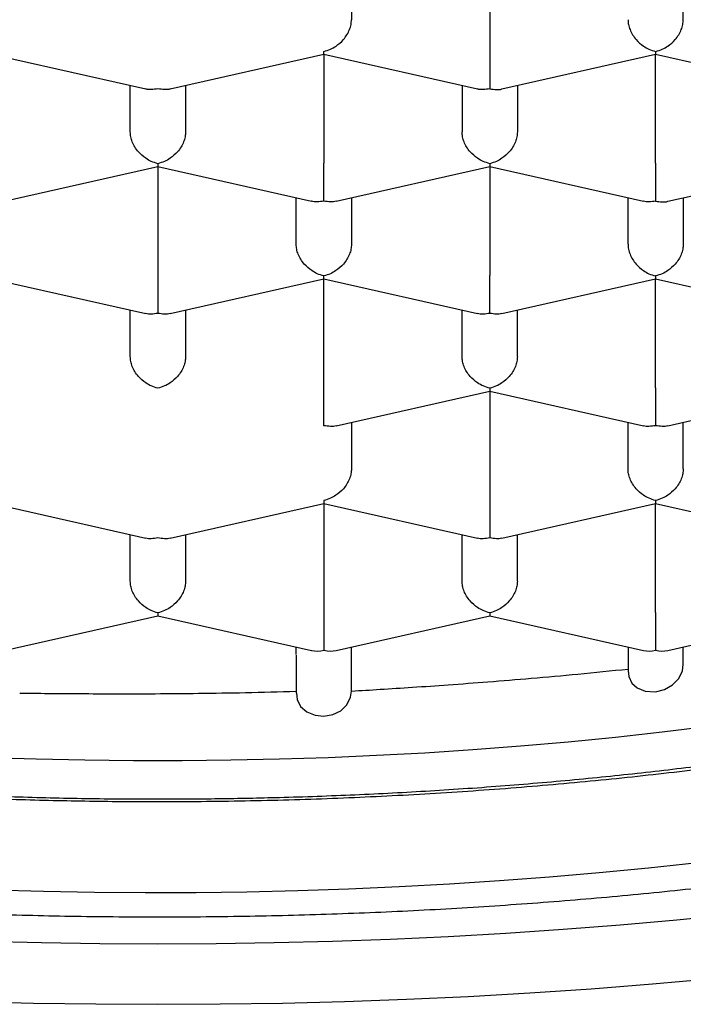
# Model space of a CAD drawing. Header units: millimetres. Extents: x 8 to 743, y 12 to 692.
# Tile 13 of 56: x 281.15 to 284.15, y 557.15 to 561.6. Entities that reach past the tile are written whole.
import ezdxf

# ---------------------------------------------------------------- set-up
doc = ezdxf.new("R2010")
doc.units = ezdxf.units.MM

msp = doc.modelspace()

# ---------------------------------------------------------------- linework, layer by layer
at = {"color": 7, "linetype": 'Continuous', "lineweight": 30}
for p, q in [((283.2761, 561.9481), (283.2761, 561.4559)), ((282.6511, 561.8071), (282.6511, 561.5968)), ((284.1511, 561.5968), (284.1511, 561.8071)), ((281.0258, 561.4406), (281.7208, 561.2838)), ((281.8313, 561.2838), (282.5263, 561.4406)), ((282.5261, 561.4405), (282.5261, 560.9483)), ((282.5263, 561.4405), (283.2208, 561.2838)), ((283.3308, 561.2837), (284.0259, 561.4405)), ((284.0258, 561.4406), (284.7208, 561.2838)), ((284.0261, 560.9483), (284.0261, 561.4405)), ((281.6511, 561.0893), (281.6511, 561.2995)), ((281.9011, 561.2995), (281.9011, 561.0893)), ((283.1511, 561.2995), (283.1511, 561.0893)), ((283.4011, 561.2995), (283.4011, 561.0893)), ((281.0813, 560.7762), (281.7759, 560.9329)), ((281.7758, 560.933), (282.4708, 560.7762)), ((281.7761, 560.9329), (281.7761, 560.4407)), ((282.5813, 560.7762), (283.2759, 560.9329)), ((283.2758, 560.933), (283.9708, 560.7762)), ((283.2761, 560.9329), (283.2761, 560.4407)), ((284.0808, 560.7761), (284.7759, 560.9329)), ((282.4011, 560.5817), (282.4011, 560.7919)), ((282.6511, 560.7919), (282.6511, 560.5817)), ((283.9011, 560.5817), (283.9011, 560.7919)), ((284.1511, 560.7919), (284.1511, 560.5817)), ((281.0258, 560.4254), (281.7208, 560.2686)), ((281.8313, 560.2686), (282.5263, 560.4254)), ((282.5261, 559.9331), (282.5261, 560.4254)), ((282.5263, 560.4253), (283.2208, 560.2686)), ((283.3313, 560.2686), (284.0259, 560.4253)), ((284.0258, 560.4254), (284.7208, 560.2686)), ((284.0261, 559.9331), (284.0261, 560.4254)), ((281.6511, 560.0741), (281.6511, 560.2844)), ((281.9011, 560.2844), (281.9011, 560.0741)), ((283.1511, 560.0741), (283.1511, 560.2844)), ((283.4011, 560.0741), (283.4011, 560.2844)), ((282.5813, 559.761), (283.2759, 559.9177)), ((283.2758, 559.9178), (283.9708, 559.761)), ((283.2761, 559.9178), (283.2761, 559.4256)), ((284.0813, 559.761), (284.7759, 559.9177)), ((282.6511, 559.7768), (282.6511, 559.5665)), ((283.9011, 559.5665), (283.9011, 559.7768)), ((284.1511, 559.5665), (284.1511, 559.7768)), ((281.0258, 559.4103), (281.7208, 559.2535)), ((281.8313, 559.2535), (282.5259, 559.4102)), ((282.5258, 559.4103), (283.2208, 559.2535)), ((282.5261, 559.4102), (282.5261, 558.918)), ((283.3313, 559.2535), (284.0259, 559.4102)), ((284.0258, 559.4103), (284.7208, 559.2535)), ((284.0261, 558.918), (284.0261, 559.4102)), ((281.6511, 559.059), (281.6511, 559.2692)), ((281.9011, 559.2692), (281.9011, 559.059)), ((283.1511, 559.059), (283.1511, 559.2692)), ((283.4011, 559.059), (283.4011, 559.2692)), ((281.0811, 558.7459), (281.7759, 558.9026)), ((281.7758, 558.9027), (282.471, 558.7459)), ((282.5811, 558.7459), (283.2759, 558.9026)), ((283.2758, 558.9027), (283.971, 558.7459)), ((284.0811, 558.7459), (284.7761, 558.9026)), ((282.4011, 558.727), (282.4011, 558.7616)), ((282.6511, 558.5618), (282.6511, 558.7616)), ((283.9011, 558.7616), (283.9011, 558.6537)), ((283.9011, 558.7616), (283.9011, 558.6617)), ((284.1511, 558.6815), (284.1511, 558.7616)), ((282.4011, 558.724), (282.4011, 558.5612)), ((282.4011, 558.7238), (282.4011, 558.5529))]:
    msp.add_line(p, q, dxfattribs=at)
at = {"color": 7, "linetype": 'Continuous', "lineweight": 30, "flags": 128}
for points in [[(283.9021, 558.6538), (283.9045, 558.6275), (283.9186, 558.5986), (283.9431, 558.5762), (283.9787, 558.5617), (284.0251, 558.5593), (284.0656, 558.5691), (284.1025, 558.5896), (284.1305, 558.6183), (284.1472, 558.6532), (284.1511, 558.6815), (284.1511, 558.6815)], [(282.4022, 558.553), (282.4051, 558.5247), (282.4212, 558.4931), (282.4487, 558.4684), (282.4862, 558.453), (282.5262, 558.4491), (282.5664, 558.456), (282.6024, 558.4734), (282.6304, 558.5), (282.6473, 558.5343), (282.6511, 558.5618), (282.6511, 558.5618)], [(281.0066, 558.2625), (281.226, 558.2554), (281.4459, 558.2507), (281.666, 558.2483), (281.8861, 558.2483), (282.1062, 558.2507), (282.3261, 558.2554), (282.5455, 558.2625), (282.7644, 558.2719), (282.9825, 558.2836), (283.1997, 558.2977), (283.4158, 558.3142), (283.6307, 558.3329), (283.8442, 558.3539), (284.0562, 558.3772), (284.2664, 558.4028)], [(280.9875, 557.4319), (281.2501, 557.4252), (281.513, 557.4211), (281.7761, 557.4198), (282.0391, 557.4211), (282.302, 557.4252), (282.5646, 557.4319), (282.8266, 557.4413), (283.0878, 557.4534), (283.3482, 557.4681), (283.6075, 557.4855), (283.8656, 557.5056), (284.1222, 557.5283), (284.3772, 557.5536), (284.6304, 557.5815), (284.8817, 557.612), (285.1308, 557.645), (285.3777, 557.6806), (285.622, 557.7187), (285.8638, 557.7593), (286.1027, 557.8023), (286.3387, 557.8478)], [(281.0294, 557.664), (281.2588, 557.6576), (281.4886, 557.6534), (281.7186, 557.6516), (281.9486, 557.6522), (282.1785, 557.6552), (282.4081, 557.6605), (282.6373, 557.6682), (282.8659, 557.6782), (283.0937, 557.6906), (283.3206, 557.7053), (283.5465, 557.7223), (283.7711, 557.7416), (283.9944, 557.7633), (284.2161, 557.7872)], [(280.9326, 557.1592), (281.2134, 557.152), (281.4947, 557.1477), (281.7761, 557.1463), (282.0575, 557.1477), (282.3387, 557.152), (282.6195, 557.1592), (282.8997, 557.1693), (283.1792, 557.1822), (283.4577, 557.198), (283.7351, 557.2166), (284.0111, 557.2381), (284.2856, 557.2623), (284.5584, 557.2894), (284.8292, 557.3192), (285.098, 557.3518), (285.3645, 557.3872), (285.6285, 557.4253), (285.8899, 557.466), (286.1485, 557.5094), (286.4041, 557.5554)]]:
    msp.add_lwpolyline(points, dxfattribs=at)
at = {"color": 7, "linetype": 'Continuous', "lineweight": 30}
for centre, major_axis, start_param, end_param in [((282.5261, 558.8616), (0.1061, 0.0848), 3.699126, 4.154856), ((282.5261, 558.8616), (0.1061, -0.0848), 5.269922, 5.725652), ((284.0261, 558.8616), (0.1061, 0.0848), 3.699126, 4.154856), ((284.0261, 558.8616), (0.1061, -0.0848), 5.269922, 5.725652)]:
    msp.add_ellipse(centre, major_axis=major_axis, ratio=0.779846, start_param=start_param, end_param=end_param, dxfattribs=at)
for points, knots in [([(273.7511, 561.2085), (273.7533, 561.265), (273.7578, 561.3778), (273.7942, 561.5465), (273.8521, 561.7143), (273.9336, 561.8806), (274.0378, 562.0449), (274.1549, 562.1945), (274.2789, 562.3294), (274.4047, 562.4503), (274.5432, 562.569), (274.6942, 562.6853), (274.8574, 562.7991), (275.0326, 562.9101), (275.2194, 563.0181), (275.4193, 563.1241), (275.6327, 563.2276), (275.8593, 563.3284), (276.0967, 563.4254), (276.3421, 563.5174), (276.5948, 563.6044), (276.8541, 563.6865), (277.1219, 563.7643), (277.4003, 563.8383), (277.6893, 563.9084), (277.9885, 563.9742), (278.2947, 564.0349), (278.6042, 564.09), (278.9164, 564.1394), (279.2306, 564.1832), (279.5492, 564.222), (279.8746, 564.2558), (280.2066, 564.2845), (280.5448, 564.3079), (280.8852, 564.3256), (281.2239, 564.3376), (281.5603, 564.3438), (281.894, 564.3446), (282.2275, 564.34), (282.5633, 564.3299), (282.901, 564.3141), (283.2399, 564.2924), (283.5761, 564.2652), (283.9058, 564.2327), (284.2286, 564.1951), (284.5441, 564.1527), (284.8549, 564.1052), (285.1632, 564.0523), (285.4684, 563.9937), (285.7699, 563.9294), (286.0641, 563.8602), (286.3476, 563.7869), (286.6204, 563.7096), (286.8822, 563.6288), (287.1352, 563.5438), (287.3813, 563.4539), (287.6196, 563.3591), (287.8497, 563.2594), (288.0686, 563.1561), (288.2741, 563.0502), (288.466, 562.942), (288.6446, 562.8318), (288.8113, 562.7189), (288.9674, 562.6023), (289.112, 562.482), (289.2447, 562.3582), (289.3637, 562.2324), (289.4733, 562.0993), (289.571, 561.9588), (289.6544, 561.8109), (289.7197, 561.6614), (289.7662, 561.5109), (289.7956, 561.3598), (289.7992, 561.2589), (289.8011, 561.2085)], [0, 0, 0, 0, 0.017177, 0.034366, 0.051542, 0.068719, 0.085908, 0.103085, 0.11632, 0.129566, 0.142812, 0.156047, 0.169273, 0.18251, 0.195747, 0.208973, 0.222582, 0.236204, 0.249826, 0.263436, 0.276662, 0.289899, 0.303136, 0.316361, 0.329971, 0.343593, 0.357215, 0.370825, 0.384051, 0.397288, 0.410525, 0.42375, 0.43736, 0.450982, 0.464604, 0.478214, 0.491439, 0.504677, 0.517914, 0.531139, 0.544749, 0.558371, 0.571993, 0.585603, 0.598828, 0.612065, 0.625302, 0.638528, 0.652138, 0.66576, 0.679382, 0.692992, 0.706217, 0.719454, 0.732691, 0.745917, 0.759527, 0.773149, 0.786771, 0.800381, 0.813606, 0.826843, 0.84008, 0.853306, 0.866916, 0.880538, 0.89416, 0.907769, 0.923111, 0.938489, 0.953885, 0.96928, 0.984658, 1, 1, 1, 1]), ([(282.5261, 561.4536), (282.5362, 561.4565), (282.555, 561.4619), (282.5857, 561.4793), (282.6113, 561.5018), (282.631, 561.5283), (282.6426, 561.5513), (282.6497, 561.5745), (282.6506, 561.5895), (282.6511, 561.5968)], [0, 0, 0, 0, 0.165104, 0.307293, 0.522618, 0.651026, 0.772669, 0.888592, 1, 1, 1, 1]), ([(283.9011, 561.5968), (283.9015, 561.5895), (283.9024, 561.5745), (283.9096, 561.5513), (283.9212, 561.5283), (283.9409, 561.5018), (283.9665, 561.4793), (283.9971, 561.4619), (284.0159, 561.4565), (284.0261, 561.4536)], [0, 0, 0, 0, 0.1113932, 0.2273113, 0.3489592, 0.477381, 0.6926704, 0.8348682, 1, 1, 1, 1]), ([(284.0261, 561.4536), (284.0362, 561.4565), (284.055, 561.4619), (284.0857, 561.4793), (284.1113, 561.5018), (284.131, 561.5283), (284.1426, 561.5513), (284.1497, 561.5745), (284.1506, 561.5895), (284.1511, 561.5968)], [0, 0, 0, 0, 0.165104, 0.307293, 0.522618, 0.651026, 0.772669, 0.888592, 1, 1, 1, 1]), ([(282.5263, 561.4406), (282.5263, 561.4406), (282.5264, 561.4391), (282.5262, 561.4431), (282.5261, 561.4499), (282.5261, 561.4536)], [0, 0, 0, 0, 0.004079, 0.46488, 1, 1, 1, 1]), ([(283.2761, 561.4559), (283.276, 561.4484), (283.276, 561.4333), (283.276, 561.4084), (283.276, 561.3828), (283.2761, 561.3518), (283.2757, 561.3236), (283.2759, 561.2993), (283.276, 561.2896), (283.2761, 561.2844)], [0, 0, 0, 0, 0.111393, 0.227311, 0.348959, 0.477381, 0.69267, 0.834868, 1, 1, 1, 1]), ([(284.0261, 561.4536), (284.026, 561.4499), (284.0259, 561.4431), (284.0258, 561.4391), (284.0258, 561.4406), (284.0258, 561.4406)], [0, 0, 0, 0, 0.535032, 0.995805, 1, 1, 1, 1]), ([(272.4262, 561.4159), (272.427, 561.3868), (272.4285, 561.332), (272.435, 561.2595), (272.4421, 561.2002), (272.449, 561.1535), (272.4567, 561.109), (272.4694, 561.0459), (272.4893, 560.9637), (272.5175, 560.8707), (272.5468, 560.7881), (272.5735, 560.7213), (272.6001, 560.6605), (272.6279, 560.6018), (272.6616, 560.5358), (272.7031, 560.461), (272.7544, 560.3769), (272.8135, 560.2884), (272.8809, 560.196), (272.9451, 560.1155), (273.0021, 560.0485), (273.0486, 559.9964), (273.0961, 559.9453), (273.1445, 559.8955), (273.1922, 559.8482), (273.2372, 559.8053), (273.2762, 559.7692), (273.3088, 559.7398), (273.3375, 559.7144), (273.367, 559.6888), (273.4011, 559.6597), (273.4412, 559.6263), (273.4908, 559.5861), (273.551, 559.5389), (273.6206, 559.4863), (273.6941, 559.4328), (273.802, 559.3573), (273.946, 559.2624), (274.1287, 559.1514), (274.2791, 559.0666), (274.3938, 559.0052), (274.4717, 558.9646), (274.549, 558.9254), (274.6238, 558.8886), (274.6924, 558.8557), (274.7511, 558.8281), (274.8006, 558.8053), (274.848, 558.7837), (274.9012, 558.76), (274.9657, 558.7316), (275.0419, 558.6989), (275.1298, 558.6622), (275.2379, 558.6183), (275.3602, 558.5704), (275.4907, 558.5213), (275.6139, 558.4767), (275.7293, 558.4364), (275.8364, 558.4001), (275.9386, 558.3665), (276.0544, 558.3295), (276.191, 558.2874), (276.3525, 558.2398), (276.5272, 558.1906), (276.7285, 558.1368), (276.9563, 558.0795), (277.2064, 558.0209), (277.4603, 557.9656), (277.7135, 557.9145), (277.9655, 557.8674), (278.2584, 557.8169), (278.5925, 557.7649), (278.9709, 557.7135), (279.3513, 557.6689), (279.7358, 557.6309), (280.1218, 557.5997), (280.5083, 557.5751), (280.8947, 557.5572), (281.2827, 557.5457), (281.6739, 557.5407), (282.0677, 557.5423), (282.4633, 557.5506), (282.8576, 557.5657), (283.25, 557.5874), (283.6373, 557.6157), (284.0201, 557.6504), (284.3994, 557.6915), (284.7787, 557.7396), (285.1226, 557.7898), (285.4312, 557.8403), (285.7026, 557.8888), (285.9642, 557.9396), (286.2103, 557.9913), (286.4379, 558.0425), (286.6476, 558.0927), (286.8176, 558.1358), (286.9554, 558.1723), (287.0713, 558.2039), (287.196, 558.2392), (287.3324, 558.2791), (287.4679, 558.3205), (287.601, 558.3626), (287.7302, 558.4051), (287.8651, 558.4511), (288.0022, 558.4998), (288.1416, 558.5514), (288.2769, 558.6036), (288.405, 558.655), (288.5202, 558.7031), (288.6065, 558.7404), (288.6671, 558.7672), (288.7042, 558.7838), (288.7358, 558.7981), (288.7617, 558.8099), (288.7827, 558.8196), (288.8029, 558.829), (288.8271, 558.8403), (288.8589, 558.8553), (288.8986, 558.8743), (288.9461, 558.8973), (289.0011, 558.9244), (289.0633, 558.9557), (289.1312, 558.9907), (289.2197, 559.0375), (289.322, 559.0937), (289.4327, 559.1574), (289.5361, 559.2195), (289.6318, 559.2795), (289.7194, 559.3367), (289.7951, 559.3882), (289.8608, 559.4344), (289.9198, 559.4772), (289.9691, 559.514), (290.0109, 559.5461), (290.0458, 559.5733), (290.0797, 559.6004), (290.1127, 559.6272), (290.1461, 559.6549), (290.1824, 559.6857), (290.2286, 559.7259), (290.2848, 559.7764), (290.3467, 559.8346), (290.4065, 559.8936), (290.4616, 559.9506), (290.5123, 560.0055), (290.5587, 560.0581), (290.6008, 560.1079), (290.6388, 560.155), (290.6728, 560.1988), (290.703, 560.2393), (290.7301, 560.277), (290.7574, 560.3164), (290.7876, 560.3619), (290.8262, 560.4231), (290.8707, 560.4991), (290.9181, 560.5888), (290.9566, 560.6705), (290.9866, 560.7415), (291.0081, 560.797), (291.0258, 560.8472), (291.0386, 560.8864), (291.0481, 560.917), (291.0558, 560.9435), (291.064, 560.9732), (291.0732, 561.009), (291.083, 561.0507), (291.0937, 561.1019), (291.1044, 561.1632), (291.1141, 561.2355), (291.1216, 561.3162), (291.1232, 561.3726), (291.1241, 561.4023)], [0, 0, 0, 0, 0.005461, 0.010276, 0.014452, 0.018073, 0.021568, 0.025006, 0.032889, 0.040552, 0.045901, 0.050849, 0.055302, 0.059744, 0.064399, 0.07065, 0.077327, 0.084443, 0.092036, 0.100063, 0.104564, 0.109006, 0.113392, 0.11772, 0.121976, 0.125814, 0.129087, 0.131628, 0.13371, 0.135959, 0.138621, 0.141697, 0.145186, 0.149828, 0.154963, 0.160102, 0.165161, 0.176884, 0.188155, 0.198949, 0.203413, 0.20778, 0.212049, 0.216218, 0.21996, 0.223068, 0.225543, 0.227737, 0.230483, 0.233784, 0.237638, 0.242047, 0.246951, 0.253585, 0.259773, 0.265515, 0.270811, 0.275662, 0.280085, 0.28454, 0.291051, 0.29801, 0.305415, 0.313266, 0.323193, 0.333405, 0.343431, 0.353269, 0.362921, 0.372385, 0.386478, 0.400245, 0.413991, 0.427734, 0.441475, 0.454969, 0.468462, 0.481954, 0.495445, 0.509181, 0.522918, 0.536655, 0.550393, 0.564133, 0.57763, 0.59124, 0.605045, 0.619048, 0.629356, 0.639769, 0.65, 0.659648, 0.668711, 0.677187, 0.685077, 0.689646, 0.694369, 0.699655, 0.705504, 0.711917, 0.717352, 0.723135, 0.729267, 0.735747, 0.742173, 0.748966, 0.755236, 0.760982, 0.766204, 0.768374, 0.770309, 0.771953, 0.773306, 0.774368, 0.775254, 0.776504, 0.778187, 0.780302, 0.782851, 0.785833, 0.789249, 0.793099, 0.797171, 0.804263, 0.810858, 0.816955, 0.823279, 0.828958, 0.833993, 0.838381, 0.842369, 0.846278, 0.848867, 0.85142, 0.853938, 0.85642, 0.858867, 0.861588, 0.864853, 0.869767, 0.875163, 0.880342, 0.88529, 0.890005, 0.894487, 0.898707, 0.902592, 0.906298, 0.909632, 0.912594, 0.915558, 0.919209, 0.923526, 0.930153, 0.937168, 0.944526, 0.949014, 0.953335, 0.957088, 0.960272, 0.962077, 0.963861, 0.966118, 0.968865, 0.972102, 0.97583, 0.980851, 0.986554, 0.992937, 1, 1, 1, 1]), ([(281.7761, 561.2844), (281.7661, 561.283), (281.7474, 561.2804), (281.7284, 561.2807), (281.721, 561.2839), (281.7209, 561.2839)], [0, 0, 0, 0, 0.535032, 0.995805, 1, 1, 1, 1]), ([(281.8312, 561.2839), (281.8312, 561.2839), (281.8238, 561.2807), (281.8047, 561.2804), (281.7861, 561.283), (281.7761, 561.2844)], [0, 0, 0, 0, 0.004079, 0.46488, 1, 1, 1, 1]), ([(283.2761, 561.2844), (283.2661, 561.283), (283.2474, 561.2804), (283.2284, 561.2807), (283.221, 561.2839), (283.2209, 561.2839)], [0, 0, 0, 0, 0.535032, 0.995805, 1, 1, 1, 1]), ([(283.2761, 561.2844), (283.286, 561.283), (283.3046, 561.2804), (283.3234, 561.2805), (283.3308, 561.2837), (283.3308, 561.2837)], [0, 0, 0, 0, 0.53688, 0.999244, 1, 1, 1, 1]), ([(273.3221, 561.2615), (273.327, 561.2449), (273.3377, 561.2084), (273.3548, 561.1582), (273.3705, 561.1151), (273.384, 561.0803), (273.3967, 561.0492), (273.4095, 561.0189), (273.4252, 560.9835), (273.4442, 560.9426), (273.4665, 560.8975), (273.4899, 560.8527), (273.5129, 560.8109), (273.5333, 560.7755), (273.5522, 560.7439), (273.5714, 560.7127), (273.5924, 560.6797), (273.6133, 560.6482), (273.6315, 560.6214), (273.6465, 560.6), (273.6604, 560.5805), (273.6758, 560.5591), (273.695, 560.5332), (273.7166, 560.5049), (273.7386, 560.4768), (273.7588, 560.4516), (273.7797, 560.4261), (273.8042, 560.3969), (273.8348, 560.3615), (273.8692, 560.323), (273.9035, 560.286), (273.9317, 560.2564), (273.9551, 560.2323), (273.9772, 560.21), (274.0032, 560.1843), (274.0335, 560.155), (274.0749, 560.116), (274.1247, 560.0707), (274.1805, 560.022), (274.2345, 559.9765), (274.2891, 559.932), (274.3486, 559.8853), (274.4106, 559.8384), (274.4736, 559.7923), (274.5362, 559.7481), (274.6021, 559.7031), (274.6735, 559.656), (274.7503, 559.6072), (274.833, 559.5565), (274.9183, 559.5062), (275.0028, 559.4583), (275.0795, 559.4162), (275.1496, 559.3789), (275.2138, 559.3456), (275.2754, 559.3145), (275.3345, 559.2853), (275.3949, 559.2561), (275.4592, 559.2258), (275.5306, 559.1929), (275.6186, 559.1534), (275.7267, 559.1066), (275.8572, 559.0524), (276.0067, 558.9933), (276.1455, 558.9412), (276.2663, 558.8977), (276.3582, 558.8657), (276.4424, 558.8372), (276.515, 558.8132), (276.5755, 558.7936), (276.6235, 558.7784), (276.6592, 558.7672), (276.6855, 558.759), (276.7071, 558.7523), (276.7405, 558.7421), (276.791, 558.7268), (276.8631, 558.7054), (276.949, 558.6805), (277.0547, 558.6507), (277.1817, 558.6163), (277.3322, 558.5772), (277.503, 558.5351), (277.6793, 558.494), (277.8587, 558.4546), (278.0382, 558.4174), (278.2277, 558.3804), (278.4752, 558.3353), (278.7774, 558.2854), (279.1343, 558.234), (279.49, 558.1899), (279.8434, 558.1529), (280.1937, 558.1226), (280.5399, 558.0988), (280.8813, 558.0812), (281.2171, 558.0694), (281.5467, 558.0631), (281.8969, 558.062), (282.2689, 558.0672), (282.6639, 558.0803), (283.0557, 558.1009), (283.4434, 558.1289), (283.8265, 558.164), (284.2041, 558.2063), (284.5755, 558.2555), (284.9269, 558.3096), (285.2581, 558.3673), (285.569, 558.4279), (285.8716, 558.4932), (286.1656, 558.5631), (286.3881, 558.621), (286.5401, 558.663), (286.6218, 558.6862), (286.6915, 558.7064), (286.7494, 558.7236), (286.7961, 558.7376), (286.836, 558.7498), (286.8789, 558.7631), (286.9338, 558.7803), (287.0045, 558.8029), (287.0854, 558.8294), (287.1707, 558.8581), (287.2732, 558.8936), (287.3915, 558.936), (287.5233, 558.9853), (287.6481, 559.0341), (287.7633, 559.081), (287.8704, 559.1263), (287.9748, 559.1721), (288.0809, 559.2203), (288.1854, 559.2698), (288.2835, 559.3181), (288.3724, 559.3634), (288.4604, 559.4099), (288.5527, 559.4604), (288.6551, 559.5187), (288.764, 559.5838), (288.877, 559.6549), (288.9877, 559.7285), (289.0915, 559.8015), (289.1715, 559.861), (289.2339, 559.9092), (289.2838, 559.949), (289.3355, 559.9915), (289.3846, 560.0333), (289.4276, 560.0712), (289.4718, 560.1111), (289.5182, 560.1545), (289.5683, 560.2033), (289.6199, 560.2555), (289.6746, 560.3136), (289.7318, 560.3776), (289.7867, 560.4428), (289.8386, 560.5083), (289.8805, 560.5644), (289.913, 560.6102), (289.9374, 560.6458), (289.9617, 560.6825), (289.988, 560.7239), (290.0156, 560.7695), (290.0429, 560.817), (290.0682, 560.8636), (290.0895, 560.905), (290.1082, 560.943), (290.126, 560.9809), (290.1438, 561.021), (290.1595, 561.0584), (290.1706, 561.0863), (290.1785, 561.1068), (290.1858, 561.126), (290.1952, 561.1519), (290.2072, 561.1867), (290.2183, 561.2206), (290.2248, 561.243), (290.2271, 561.2508)], [0, 0, 0, 0, 0.003577, 0.007926, 0.011645, 0.014527, 0.016627, 0.018947, 0.021773, 0.025322, 0.029103, 0.033071, 0.036641, 0.039702, 0.042096, 0.044809, 0.047839, 0.050801, 0.053183, 0.054984, 0.056537, 0.058439, 0.06083, 0.063652, 0.066305, 0.068631, 0.070631, 0.07336, 0.076667, 0.080626, 0.084381, 0.087362, 0.089249, 0.091405, 0.093964, 0.096927, 0.100239, 0.105834, 0.110786, 0.115239, 0.119896, 0.124817, 0.130212, 0.135151, 0.139994, 0.14496, 0.1504, 0.156322, 0.162259, 0.168463, 0.17426, 0.179361, 0.183839, 0.188279, 0.192023, 0.195806, 0.199628, 0.203505, 0.207856, 0.212868, 0.219624, 0.227297, 0.235885, 0.245385, 0.250649, 0.255834, 0.26036, 0.264217, 0.267406, 0.269927, 0.27178, 0.272987, 0.274041, 0.27515, 0.278194, 0.281885, 0.286287, 0.2914, 0.29797, 0.30543, 0.31378, 0.32302, 0.330905, 0.339338, 0.34827, 0.357229, 0.373287, 0.389051, 0.404521, 0.419696, 0.434577, 0.449165, 0.463459, 0.477459, 0.491166, 0.50458, 0.521102, 0.537573, 0.553996, 0.570374, 0.586708, 0.603, 0.619251, 0.635454, 0.649885, 0.664227, 0.678481, 0.692647, 0.706711, 0.711433, 0.715575, 0.719136, 0.722116, 0.724515, 0.726371, 0.728333, 0.731198, 0.734967, 0.739485, 0.744084, 0.748687, 0.756151, 0.763625, 0.770863, 0.777569, 0.783744, 0.789902, 0.796447, 0.803247, 0.809508, 0.815239, 0.820604, 0.827005, 0.833966, 0.841819, 0.850225, 0.858776, 0.866991, 0.874627, 0.878273, 0.882548, 0.887296, 0.891679, 0.895576, 0.898987, 0.903902, 0.908695, 0.913548, 0.919306, 0.92555, 0.931843, 0.937642, 0.943647, 0.947118, 0.949976, 0.953121, 0.95682, 0.960824, 0.964947, 0.969019, 0.972684, 0.975382, 0.978517, 0.982068, 0.985249, 0.98767, 0.988843, 0.990188, 0.992198, 0.994875, 0.998219, 1, 1, 1, 1]), ([(289.8011, 561.2085), (289.7998, 561.1664), (289.7973, 561.082), (289.7769, 560.9554), (289.7443, 560.829), (289.6932, 560.689), (289.6185, 560.5364), (289.5143, 560.3721), (289.3973, 560.2225), (289.2732, 560.0876), (289.1474, 559.9668), (289.0089, 559.8481), (288.8579, 559.7318), (288.6947, 559.6181), (288.5195, 559.5071), (288.3327, 559.3991), (288.1328, 559.2932), (287.9195, 559.1898), (287.6928, 559.089), (287.4554, 558.9921), (287.21, 558.9001), (286.9573, 558.8131), (286.698, 558.731), (286.4302, 558.6532), (286.1518, 558.5792), (285.8629, 558.5091), (285.5636, 558.4433), (285.2574, 558.3825), (284.948, 558.3274), (284.6358, 558.2779), (284.3216, 558.234), (284.003, 558.1952), (283.6775, 558.1612), (283.3455, 558.1325), (283.0073, 558.109), (282.667, 558.0913), (282.3478, 558.08), (282.0507, 558.074), (281.7593, 558.0721), (281.4511, 558.0745), (281.126, 558.0823), (280.8012, 558.0952), (280.4419, 558.1153), (280.05, 558.1447), (279.628, 558.1857), (279.244, 558.2318), (278.8975, 558.2806), (278.5872, 558.3302), (278.2825, 558.3847), (277.9843, 558.4441), (277.6932, 558.5081), (277.4095, 558.5768), (277.1333, 558.65), (276.8626, 558.7283), (276.5982, 558.8118), (276.3406, 558.9005), (276.0929, 558.9934), (275.8579, 559.0895), (275.6356, 559.1883), (275.4261, 559.2898), (275.2275, 559.3945), (275.0384, 559.5034), (274.8596, 559.6165), (274.6917, 559.7335), (274.5367, 559.8532), (274.3963, 559.9743), (274.2704, 560.0963), (274.1586, 560.2192), (274.0599, 560.3438), (273.9738, 560.471), (273.9008, 560.6008), (273.8415, 560.733), (273.7966, 560.866), (273.7688, 560.9898), (273.7536, 561.104), (273.7519, 561.1737), (273.7511, 561.2085)], [0, 0, 0, 0, 0.0128439, 0.0256879, 0.0386164, 0.0515449, 0.0687215, 0.0859105, 0.103087, 0.1163218, 0.129568, 0.1428143, 0.1560491, 0.1692746, 0.1825115, 0.1957485, 0.208974, 0.2225836, 0.2362056, 0.2498277, 0.2634372, 0.2766627, 0.2898997, 0.3031367, 0.3163622, 0.3299717, 0.3435938, 0.3572158, 0.3708254, 0.3840509, 0.3972879, 0.4105248, 0.4237503, 0.4373599, 0.4509819, 0.464604, 0.4782135, 0.4891004, 0.5, 0.5128893, 0.5257786, 0.5387534, 0.5517281, 0.5689656, 0.5862158, 0.6034533, 0.6167377, 0.6300338, 0.6433298, 0.6566142, 0.6698397, 0.6830767, 0.6963136, 0.7095391, 0.7231487, 0.7367707, 0.7503928, 0.7640023, 0.7772279, 0.7904648, 0.8037018, 0.8169273, 0.8305369, 0.8441589, 0.8577809, 0.8713905, 0.884616, 0.897853, 0.9110899, 0.9243155, 0.937925, 0.9515471, 0.9651691, 0.9787787, 0.9893834, 1, 1, 1, 1]), ([(281.7761, 560.946), (281.766, 560.949), (281.7473, 560.9544), (281.7168, 560.972), (281.6908, 560.9941), (281.6712, 561.0207), (281.6596, 561.0438), (281.6524, 561.067), (281.6515, 561.0819), (281.6511, 561.0893)], [0, 0, 0, 0, 0.1651044, 0.3072931, 0.5226184, 0.6510258, 0.7726688, 0.8885917, 1, 1, 1, 1]), ([(281.9011, 561.0893), (281.9006, 561.0819), (281.8997, 561.067), (281.8925, 561.0438), (281.8809, 561.0207), (281.8614, 560.9941), (281.8353, 560.972), (281.8049, 560.9544), (281.7861, 560.949), (281.7761, 560.946)], [0, 0, 0, 0, 0.111393, 0.227311, 0.348959, 0.477381, 0.69267, 0.834868, 1, 1, 1, 1]), ([(283.2761, 560.946), (283.266, 560.949), (283.2473, 560.9544), (283.2168, 560.972), (283.1908, 560.9941), (283.1712, 561.0207), (283.1596, 561.0438), (283.1524, 561.067), (283.1515, 561.0819), (283.1511, 561.0893)], [0, 0, 0, 0, 0.165104, 0.307293, 0.522618, 0.651026, 0.772669, 0.888592, 1, 1, 1, 1]), ([(283.4011, 561.0893), (283.4006, 561.0819), (283.3997, 561.067), (283.3925, 561.0438), (283.3809, 561.0207), (283.3614, 560.9941), (283.3353, 560.972), (283.3049, 560.9544), (283.2861, 560.949), (283.2761, 560.946)], [0, 0, 0, 0, 0.111393, 0.227311, 0.348959, 0.477381, 0.69267, 0.834868, 1, 1, 1, 1]), ([(281.7761, 560.946), (281.776, 560.9424), (281.7759, 560.9356), (281.7758, 560.9315), (281.7758, 560.933), (281.7758, 560.933)], [0, 0, 0, 0, 0.53688, 0.999244, 1, 1, 1, 1]), ([(282.5261, 560.7768), (282.5261, 560.782), (282.5262, 560.7917), (282.5264, 560.8161), (282.526, 560.8442), (282.5261, 560.8752), (282.5261, 560.9008), (282.5261, 560.9257), (282.5261, 560.9408), (282.5261, 560.9483)], [0, 0, 0, 0, 0.165104, 0.307293, 0.522618, 0.651026, 0.772669, 0.888592, 1, 1, 1, 1]), ([(283.2761, 560.946), (283.276, 560.9424), (283.2759, 560.9356), (283.2758, 560.9315), (283.2758, 560.933), (283.2758, 560.933)], [0, 0, 0, 0, 0.535032, 0.995805, 1, 1, 1, 1]), ([(284.0261, 560.9483), (284.026, 560.9408), (284.026, 560.9257), (284.026, 560.9008), (284.026, 560.8752), (284.0261, 560.8442), (284.0257, 560.8161), (284.0259, 560.7917), (284.026, 560.782), (284.0261, 560.7768)], [0, 0, 0, 0, 0.111393, 0.227311, 0.348959, 0.477381, 0.69267, 0.834868, 1, 1, 1, 1]), ([(282.5261, 560.7768), (282.5161, 560.7754), (282.4974, 560.7729), (282.4784, 560.7731), (282.471, 560.7763), (282.4709, 560.7763)], [0, 0, 0, 0, 0.535032, 0.995805, 1, 1, 1, 1]), ([(282.5812, 560.7763), (282.5812, 560.7763), (282.5738, 560.7731), (282.5547, 560.7729), (282.5361, 560.7754), (282.5261, 560.7768)], [0, 0, 0, 0, 0.004079, 0.46488, 1, 1, 1, 1]), ([(284.0261, 560.7768), (284.0161, 560.7754), (283.9974, 560.7729), (283.9784, 560.7731), (283.971, 560.7763), (283.9709, 560.7763)], [0, 0, 0, 0, 0.535032, 0.995805, 1, 1, 1, 1]), ([(284.0261, 560.7768), (284.036, 560.7754), (284.0546, 560.7728), (284.0734, 560.7729), (284.0808, 560.7761), (284.0808, 560.7761)], [0, 0, 0, 0, 0.53688, 0.999244, 1, 1, 1, 1]), ([(282.5261, 560.4384), (282.516, 560.4414), (282.4973, 560.4468), (282.4668, 560.4644), (282.4408, 560.4866), (282.4212, 560.5132), (282.4096, 560.5362), (282.4024, 560.5594), (282.4015, 560.5744), (282.4011, 560.5817)], [0, 0, 0, 0, 0.1651044, 0.3072931, 0.5226184, 0.6510258, 0.7726688, 0.8885917, 1, 1, 1, 1]), ([(282.6511, 560.5817), (282.6506, 560.5744), (282.6497, 560.5594), (282.6425, 560.5362), (282.6309, 560.5132), (282.6114, 560.4866), (282.5853, 560.4644), (282.5549, 560.4469), (282.5361, 560.4414), (282.5261, 560.4384)], [0, 0, 0, 0, 0.111393, 0.227311, 0.348959, 0.477381, 0.69267, 0.834868, 1, 1, 1, 1]), ([(283.9011, 560.5817), (283.9015, 560.5744), (283.9024, 560.5594), (283.9096, 560.5362), (283.9212, 560.5131), (283.9409, 560.4866), (283.9665, 560.4642), (283.9971, 560.4468), (284.0159, 560.4413), (284.0261, 560.4384)], [0, 0, 0, 0, 0.111393, 0.227311, 0.348959, 0.477381, 0.69267, 0.834868, 1, 1, 1, 1]), ([(284.1511, 560.5817), (284.1506, 560.5744), (284.1497, 560.5594), (284.1425, 560.5362), (284.1309, 560.5132), (284.1114, 560.4866), (284.0853, 560.4644), (284.0549, 560.4469), (284.0361, 560.4414), (284.0261, 560.4384)], [0, 0, 0, 0, 0.111393, 0.227311, 0.348959, 0.477381, 0.69267, 0.834868, 1, 1, 1, 1]), ([(281.7761, 560.4407), (281.776, 560.4333), (281.776, 560.4181), (281.776, 560.3933), (281.776, 560.3676), (281.7761, 560.3366), (281.7757, 560.3085), (281.7759, 560.2841), (281.776, 560.2744), (281.7761, 560.2692)], [0, 0, 0, 0, 0.111393, 0.227311, 0.348959, 0.477381, 0.69267, 0.834868, 1, 1, 1, 1]), ([(282.5263, 560.4254), (282.5263, 560.4254), (282.5264, 560.4239), (282.5262, 560.428), (282.5261, 560.4348), (282.5261, 560.4384)], [0, 0, 0, 0, 0.000643, 0.463034, 1, 1, 1, 1]), ([(283.2761, 560.2692), (283.2761, 560.2744), (283.2762, 560.2841), (283.2764, 560.3085), (283.276, 560.3366), (283.2761, 560.3676), (283.2761, 560.3933), (283.2761, 560.4181), (283.2761, 560.4333), (283.2761, 560.4407)], [0, 0, 0, 0, 0.165104, 0.307293, 0.522618, 0.651026, 0.772669, 0.888592, 1, 1, 1, 1]), ([(284.0261, 560.4384), (284.026, 560.4348), (284.0259, 560.428), (284.0258, 560.4239), (284.0258, 560.4254), (284.0258, 560.4254)], [0, 0, 0, 0, 0.53688, 0.999244, 1, 1, 1, 1]), ([(281.7761, 560.2692), (281.7661, 560.2679), (281.7474, 560.2653), (281.7284, 560.2655), (281.721, 560.2687), (281.7209, 560.2688)], [0, 0, 0, 0, 0.535032, 0.995805, 1, 1, 1, 1]), ([(281.8312, 560.2688), (281.8312, 560.2687), (281.8238, 560.2655), (281.8047, 560.2653), (281.7861, 560.2679), (281.7761, 560.2692)], [0, 0, 0, 0, 0.004079, 0.46488, 1, 1, 1, 1]), ([(283.2761, 560.2692), (283.2661, 560.2679), (283.2474, 560.2653), (283.2284, 560.2655), (283.221, 560.2687), (283.2209, 560.2688)], [0, 0, 0, 0, 0.535032, 0.995805, 1, 1, 1, 1]), ([(283.3312, 560.2688), (283.3312, 560.2687), (283.3238, 560.2655), (283.3047, 560.2653), (283.2861, 560.2679), (283.2761, 560.2692)], [0, 0, 0, 0, 0.004079, 0.46488, 1, 1, 1, 1]), ([(281.7761, 559.9309), (281.766, 559.9338), (281.7473, 559.9393), (281.7168, 559.9568), (281.6908, 559.979), (281.6712, 560.0056), (281.6596, 560.0286), (281.6524, 560.0518), (281.6515, 560.0668), (281.6511, 560.0741)], [0, 0, 0, 0, 0.165104, 0.307293, 0.522618, 0.651026, 0.772669, 0.888592, 1, 1, 1, 1]), ([(281.9011, 560.0741), (281.9006, 560.0668), (281.8997, 560.0518), (281.8925, 560.0286), (281.8809, 560.0056), (281.8614, 559.979), (281.8353, 559.9568), (281.8049, 559.9393), (281.7861, 559.9338), (281.7761, 559.9309)], [0, 0, 0, 0, 0.1113938, 0.227312, 0.3489598, 0.477381, 0.6926715, 0.8348691, 1, 1, 1, 1]), ([(283.2761, 559.9309), (283.266, 559.9338), (283.2473, 559.9393), (283.2168, 559.9568), (283.1908, 559.979), (283.1712, 560.0056), (283.1596, 560.0286), (283.1524, 560.0518), (283.1515, 560.0668), (283.1511, 560.0741)], [0, 0, 0, 0, 0.165104, 0.307293, 0.522618, 0.651026, 0.772669, 0.888592, 1, 1, 1, 1]), ([(283.4011, 560.0741), (283.4006, 560.0668), (283.3997, 560.0518), (283.3925, 560.0286), (283.3809, 560.0056), (283.3614, 559.979), (283.3353, 559.9568), (283.3049, 559.9393), (283.2861, 559.9338), (283.2761, 559.9309)], [0, 0, 0, 0, 0.111393, 0.227311, 0.348959, 0.477381, 0.69267, 0.834868, 1, 1, 1, 1]), ([(282.5261, 559.7617), (282.5261, 559.7669), (282.5262, 559.7766), (282.5264, 559.8009), (282.526, 559.829), (282.5261, 559.86), (282.5261, 559.8857), (282.5261, 559.9105), (282.5261, 559.9257), (282.5261, 559.9331)], [0, 0, 0, 0, 0.165106, 0.307295, 0.522618, 0.651026, 0.77267, 0.888592, 1, 1, 1, 1]), ([(283.2761, 559.9309), (283.276, 559.9272), (283.2759, 559.9204), (283.2758, 559.9163), (283.2758, 559.9179), (283.2758, 559.9179)], [0, 0, 0, 0, 0.535032, 0.995805, 1, 1, 1, 1]), ([(284.0261, 559.9331), (284.026, 559.9257), (284.026, 559.9105), (284.026, 559.8857), (284.026, 559.86), (284.0261, 559.829), (284.0257, 559.8009), (284.0259, 559.7766), (284.026, 559.7669), (284.0261, 559.7617)], [0, 0, 0, 0, 0.111393, 0.227311, 0.348959, 0.477381, 0.69267, 0.834868, 1, 1, 1, 1]), ([(282.5812, 559.7612), (282.5812, 559.7612), (282.5738, 559.758), (282.5547, 559.7577), (282.5361, 559.7603), (282.5261, 559.7617)], [0, 0, 0, 0, 0.004078, 0.464879, 1, 1, 1, 1]), ([(284.0261, 559.7617), (284.0161, 559.7603), (283.9974, 559.7577), (283.9784, 559.758), (283.971, 559.7612), (283.9709, 559.7612)], [0, 0, 0, 0, 0.535032, 0.995805, 1, 1, 1, 1]), ([(284.0812, 559.7612), (284.0812, 559.7612), (284.0738, 559.758), (284.0547, 559.7577), (284.0361, 559.7603), (284.0261, 559.7617)], [0, 0, 0, 0, 0.004079, 0.46488, 1, 1, 1, 1]), ([(282.6511, 559.5665), (282.6506, 559.5592), (282.6497, 559.5443), (282.6425, 559.5211), (282.6309, 559.498), (282.6114, 559.4714), (282.5853, 559.4492), (282.5549, 559.4317), (282.5361, 559.4262), (282.5261, 559.4233)], [0, 0, 0, 0, 0.111393, 0.227311, 0.348959, 0.477381, 0.69267, 0.834868, 1, 1, 1, 1]), ([(284.0261, 559.4233), (284.016, 559.4262), (283.9973, 559.4317), (283.9668, 559.4492), (283.9408, 559.4714), (283.9212, 559.498), (283.9096, 559.5211), (283.9024, 559.5443), (283.9015, 559.5592), (283.9011, 559.5665)], [0, 0, 0, 0, 0.165104, 0.307293, 0.522618, 0.651026, 0.772669, 0.888592, 1, 1, 1, 1]), ([(284.1511, 559.5665), (284.1506, 559.5592), (284.1497, 559.5443), (284.1425, 559.5211), (284.1309, 559.498), (284.1114, 559.4714), (284.0853, 559.4492), (284.0549, 559.4317), (284.0361, 559.4262), (284.0261, 559.4233)], [0, 0, 0, 0, 0.111393, 0.227311, 0.348959, 0.477381, 0.69267, 0.834868, 1, 1, 1, 1]), ([(282.5261, 559.4233), (282.526, 559.4196), (282.5259, 559.4128), (282.5258, 559.4088), (282.5258, 559.4103), (282.5258, 559.4103)], [0, 0, 0, 0, 0.53688, 0.999244, 1, 1, 1, 1]), ([(283.2761, 559.4256), (283.276, 559.4181), (283.276, 559.403), (283.276, 559.3781), (283.276, 559.3525), (283.2761, 559.3215), (283.2757, 559.2933), (283.2759, 559.269), (283.276, 559.2593), (283.2761, 559.2541)], [0, 0, 0, 0, 0.1113932, 0.2273113, 0.3489592, 0.477381, 0.6926704, 0.8348682, 1, 1, 1, 1]), ([(284.0261, 559.4233), (284.026, 559.4196), (284.0259, 559.4128), (284.0258, 559.4088), (284.0258, 559.4103), (284.0258, 559.4103)], [0, 0, 0, 0, 0.535032, 0.995805, 1, 1, 1, 1]), ([(281.7761, 559.2541), (281.7661, 559.2527), (281.7474, 559.2501), (281.7284, 559.2504), (281.721, 559.2536), (281.7209, 559.2536)], [0, 0, 0, 0, 0.535032, 0.995805, 1, 1, 1, 1]), ([(281.8312, 559.2536), (281.8312, 559.2536), (281.8238, 559.2504), (281.8047, 559.2501), (281.7861, 559.2527), (281.7761, 559.2541)], [0, 0, 0, 0, 0.004079, 0.46488, 1, 1, 1, 1]), ([(283.2761, 559.2541), (283.2661, 559.2527), (283.2474, 559.2501), (283.2284, 559.2504), (283.221, 559.2536), (283.2209, 559.2536)], [0, 0, 0, 0, 0.535032, 0.995805, 1, 1, 1, 1]), ([(283.3312, 559.2536), (283.3312, 559.2536), (283.3238, 559.2504), (283.3047, 559.2501), (283.2861, 559.2527), (283.2761, 559.2541)], [0, 0, 0, 0, 0.004079, 0.46488, 1, 1, 1, 1]), ([(281.7761, 558.9157), (281.766, 558.9187), (281.7473, 558.9241), (281.7168, 558.9417), (281.6908, 558.9638), (281.6712, 558.9904), (281.6596, 559.0135), (281.6524, 559.0367), (281.6515, 559.0516), (281.6511, 559.059)], [0, 0, 0, 0, 0.1651044, 0.3072931, 0.5226184, 0.6510258, 0.7726688, 0.8885917, 1, 1, 1, 1]), ([(281.9011, 559.059), (281.9006, 559.0516), (281.8997, 559.0367), (281.8925, 559.0135), (281.8809, 558.9904), (281.8614, 558.9638), (281.8353, 558.9417), (281.8049, 558.9241), (281.7861, 558.9187), (281.7761, 558.9157)], [0, 0, 0, 0, 0.111393, 0.227311, 0.348959, 0.477381, 0.69267, 0.834868, 1, 1, 1, 1]), ([(283.2761, 558.9157), (283.266, 558.9187), (283.2473, 558.9241), (283.2168, 558.9417), (283.1908, 558.9638), (283.1712, 558.9904), (283.1596, 559.0135), (283.1524, 559.0367), (283.1515, 559.0516), (283.1511, 559.059)], [0, 0, 0, 0, 0.165104, 0.307293, 0.522618, 0.651026, 0.772669, 0.888592, 1, 1, 1, 1]), ([(283.4011, 559.059), (283.4006, 559.0516), (283.3997, 559.0367), (283.3925, 559.0135), (283.3809, 558.9904), (283.3614, 558.9638), (283.3353, 558.9417), (283.3049, 558.9241), (283.2861, 558.9187), (283.2761, 558.9157)], [0, 0, 0, 0, 0.111393, 0.227311, 0.348959, 0.477381, 0.69267, 0.834868, 1, 1, 1, 1]), ([(281.7761, 558.9157), (281.776, 558.9121), (281.7759, 558.9053), (281.7758, 558.9012), (281.7758, 558.9027), (281.7758, 558.9027)], [0, 0, 0, 0, 0.536884, 0.99925, 1, 1, 1, 1]), ([(282.5261, 558.918), (282.526, 558.9105), (282.526, 558.8954), (282.526, 558.8705), (282.526, 558.8449), (282.5261, 558.8139), (282.5257, 558.7858), (282.5259, 558.7614), (282.526, 558.7517), (282.5261, 558.7465)], [0, 0, 0, 0, 0.1113932, 0.2273113, 0.3489592, 0.477381, 0.6926704, 0.8348682, 1, 1, 1, 1]), ([(283.2761, 558.9157), (283.276, 558.9121), (283.2759, 558.9053), (283.2758, 558.9012), (283.2758, 558.9027), (283.2758, 558.9027)], [0, 0, 0, 0, 0.535036, 0.99581, 1, 1, 1, 1]), ([(284.0261, 558.918), (284.026, 558.9105), (284.026, 558.8954), (284.026, 558.8705), (284.026, 558.8449), (284.0261, 558.8139), (284.0257, 558.7858), (284.0259, 558.7614), (284.026, 558.7517), (284.0261, 558.7465)], [0, 0, 0, 0, 0.111393, 0.227311, 0.348959, 0.477381, 0.69267, 0.834868, 1, 1, 1, 1]), ([(282.6511, 558.562), (282.6942, 558.5646), (282.786, 558.5703), (282.9319, 558.5797), (283.0945, 558.5909), (283.2737, 558.6042), (283.4691, 558.6202), (283.6804, 558.6391), (283.8256, 558.654), (283.9011, 558.6617)], [0, 0, 0, 0, 0.102055, 0.217709, 0.346962, 0.489818, 0.646275, 0.816336, 1, 1, 1, 1]), ([(281.1511, 558.553), (281.1935, 558.5525), (281.2841, 558.5516), (281.4286, 558.5505), (281.5902, 558.5499), (281.769, 558.5502), (281.9647, 558.5518), (282.1774, 558.5551), (282.3246, 558.5591), (282.4011, 558.5612)], [0, 0, 0, 0, 0.102056, 0.217711, 0.346965, 0.48982, 0.646277, 0.816337, 1, 1, 1, 1])]:
    msp.add_open_spline(points, degree=3, knots=knots, dxfattribs=at)

doc.saveas('drawing.dxf')
